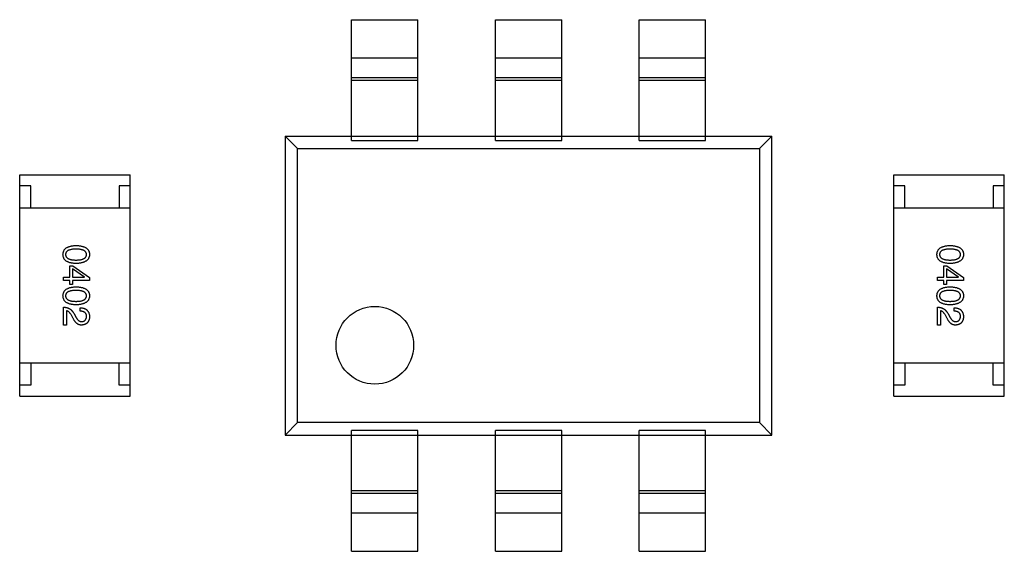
# Model space of a CAD drawing. Header units: millimetres. Extents: x 72 to 239, y 133 to 319.
# Tile 92 of 240: x 100.33 to 104.78, y 250.17 to 252.57. Entities that reach past the tile are written whole.
import ezdxf

# ---------------------------------------------------------------- set-up
doc = ezdxf.new("R2010")
doc.units = ezdxf.units.MM
doc.header["$LTSCALE"] = 5
doc.layers.get('0').update_dxf_attribs({"linetype": 'CONTINUOUS'})

msp = doc.modelspace()

# ---------------------------------------------------------------- linework, layer by layer
for p, q in [((101.8285, 252.0268), (101.8285, 252.5728)), ((101.8285, 252.5728), (102.1285, 252.5728)), ((102.1285, 252.0268), (102.1285, 252.5728)), ((102.4785, 252.0268), (102.4785, 252.5728)), ((102.4785, 252.5728), (102.7785, 252.5728)), ((102.7785, 252.0268), (102.7785, 252.5728)), ((103.1285, 252.0268), (103.1285, 252.5728)), ((103.1285, 252.5728), (103.4285, 252.5728)), ((103.4285, 252.0268), (103.4285, 252.5728)), ((101.8285, 252.4011), (102.1285, 252.4011)), ((102.4785, 252.4011), (102.7785, 252.4011)), ((103.1285, 252.4011), (103.4285, 252.4011)), ((102.1285, 252.3098), (101.8285, 252.3098)), ((102.1285, 252.2977), (101.8285, 252.2977)), ((102.7785, 252.3098), (102.4785, 252.3098)), ((102.7785, 252.2977), (102.4785, 252.2977)), ((103.4285, 252.3098), (103.1285, 252.3098)), ((103.4285, 252.2977), (103.1285, 252.2977)), ((101.5285, 252.0478), (101.5285, 250.6978)), ((101.5847, 251.9916), (101.5285, 252.0478)), ((101.5285, 252.0478), (103.7285, 252.0478)), ((103.7285, 252.0478), (103.6722, 251.9916)), ((103.7285, 250.6978), (103.7285, 252.0478)), ((101.8285, 252.0268), (102.1285, 252.0268)), ((102.4785, 252.0268), (102.7785, 252.0268)), ((103.1285, 252.0268), (103.4285, 252.0268)), ((101.5847, 250.754), (101.5847, 251.9916)), ((101.5847, 251.9916), (103.6722, 251.9916)), ((103.6722, 251.9916), (103.6722, 250.754)), ((100.3285, 250.8727), (100.3285, 251.8727)), ((100.3285, 251.8727), (100.8285, 251.8727)), ((100.8285, 250.8727), (100.8285, 251.8727)), ((104.2785, 250.8727), (104.2785, 251.8727)), ((104.2785, 251.8727), (104.7785, 251.8727)), ((104.7785, 250.8727), (104.7785, 251.8727)), ((100.3785, 251.8227), (100.3285, 251.8227)), ((100.3785, 251.7227), (100.3785, 251.8227)), ((100.7785, 251.8227), (100.7785, 251.7227)), ((100.8285, 251.8227), (100.7785, 251.8227)), ((104.3285, 251.8227), (104.2785, 251.8227)), ((104.3285, 251.7227), (104.3285, 251.8227)), ((104.7285, 251.8227), (104.7285, 251.7227)), ((104.7785, 251.8227), (104.7285, 251.8227)), ((100.8285, 251.7227), (100.3285, 251.7227)), ((104.7785, 251.7227), (104.2785, 251.7227)), ((100.555, 251.4103), (100.555, 251.4621)), ((100.555, 251.4621), (100.5694, 251.4621)), ((100.5674, 251.4483), (100.5674, 251.4103)), ((100.6212, 251.4109), (100.5674, 251.4483)), ((100.5694, 251.4621), (100.6442, 251.4083)), ((104.505, 251.4103), (104.505, 251.4621)), ((104.505, 251.4621), (104.5194, 251.4621)), ((104.5174, 251.4483), (104.5174, 251.4103)), ((104.5712, 251.4109), (104.5174, 251.4483)), ((104.5194, 251.4621), (104.5942, 251.4083)), ((100.5261, 251.3958), (100.5261, 251.4103)), ((100.5261, 251.4103), (100.555, 251.4103)), ((100.555, 251.3958), (100.5261, 251.3958)), ((100.555, 251.3781), (100.555, 251.3958)), ((100.5674, 251.4103), (100.6212, 251.4103)), ((100.5674, 251.3958), (100.5674, 251.3781)), ((100.6442, 251.3958), (100.5674, 251.3958)), ((100.6212, 251.4103), (100.6212, 251.4109)), ((100.6442, 251.4083), (100.6442, 251.3958)), ((104.4761, 251.3958), (104.4761, 251.4103)), ((104.4761, 251.4103), (104.505, 251.4103)), ((104.505, 251.3958), (104.4761, 251.3958)), ((104.505, 251.3781), (104.505, 251.3958)), ((104.5174, 251.4103), (104.5712, 251.4103)), ((104.5174, 251.3958), (104.5174, 251.3781)), ((104.5942, 251.3958), (104.5174, 251.3958)), ((104.5712, 251.4103), (104.5712, 251.4109)), ((104.5942, 251.4083), (104.5942, 251.3958)), ((100.5674, 251.3781), (100.555, 251.3781)), ((104.5174, 251.3781), (104.505, 251.3781)), ((100.5261, 251.1942), (100.5261, 251.2749)), ((100.5399, 251.2585), (100.5399, 251.1942)), ((100.5727, 251.2473), (100.5819, 251.2316)), ((100.6015, 251.2572), (100.6015, 251.2723)), ((104.4761, 251.1942), (104.4761, 251.2749)), ((104.4899, 251.2585), (104.4899, 251.1942)), ((104.5227, 251.2473), (104.5319, 251.2316)), ((104.5515, 251.2572), (104.5515, 251.2723)), ((100.5694, 251.2264), (100.5622, 251.2388)), ((104.5194, 251.2264), (104.5122, 251.2388)), ((100.5399, 251.1942), (100.5261, 251.1942)), ((104.4899, 251.1942), (104.4761, 251.1942)), ((100.8285, 251.0227), (100.3285, 251.0227)), ((100.3785, 251.0227), (100.3785, 250.9227)), ((100.7785, 250.9227), (100.7785, 251.0227)), ((104.7785, 251.0227), (104.2785, 251.0227)), ((104.3285, 251.0227), (104.3285, 250.9227)), ((104.7285, 250.9227), (104.7285, 251.0227)), ((100.3785, 250.9227), (100.3285, 250.9227)), ((100.8285, 250.9227), (100.7785, 250.9227)), ((104.3285, 250.9227), (104.2785, 250.9227)), ((104.7785, 250.9227), (104.7285, 250.9227)), ((100.3285, 250.8727), (100.8285, 250.8727)), ((104.2785, 250.8727), (104.7785, 250.8727)), ((101.5847, 250.754), (101.5285, 250.6978)), ((103.6722, 250.754), (101.5847, 250.754)), ((101.8285, 250.1728), (101.8285, 250.7189)), ((102.1285, 250.7189), (101.8285, 250.7189)), ((102.1285, 250.1728), (102.1285, 250.7189)), ((102.4785, 250.1728), (102.4785, 250.7189)), ((102.7785, 250.7189), (102.4785, 250.7189)), ((102.7785, 250.1728), (102.7785, 250.7189)), ((103.1285, 250.1728), (103.1285, 250.7189)), ((103.4285, 250.7189), (103.1285, 250.7189)), ((103.4285, 250.1728), (103.4285, 250.7189)), ((103.7285, 250.6978), (103.6722, 250.754)), ((101.5285, 250.6978), (103.7285, 250.6978)), ((101.8285, 250.448), (102.1285, 250.448)), ((102.4785, 250.448), (102.7785, 250.448)), ((103.1285, 250.448), (103.4285, 250.448)), ((101.8285, 250.4358), (102.1285, 250.4358)), ((102.4785, 250.4358), (102.7785, 250.4358)), ((103.1285, 250.4358), (103.4285, 250.4358)), ((102.1285, 250.3446), (101.8285, 250.3446)), ((102.7785, 250.3446), (102.4785, 250.3446)), ((103.4285, 250.3446), (103.1285, 250.3446)), ((101.8285, 250.1728), (102.1285, 250.1728)), ((102.4785, 250.1728), (102.7785, 250.1728)), ((103.1285, 250.1728), (103.4285, 250.1728))]:
    msp.add_line(p, q)
msp.add_circle((101.9335, 251.1028), 0.1754)
for points, knots in [([(100.5242, 251.5127), (100.5242, 251.5143), (100.5244, 251.5174), (100.5251, 251.5219), (100.5264, 251.5261), (100.528, 251.53), (100.5301, 251.5336), (100.5327, 251.537), (100.5357, 251.54), (100.5393, 251.5426), (100.5432, 251.5451), (100.5476, 251.5471), (100.5524, 251.5489), (100.5577, 251.5504), (100.5634, 251.5516), (100.5696, 251.5525), (100.5762, 251.5531), (100.5808, 251.5533), (100.5832, 251.5534)], [0, 0, 0, 0, 0.059135, 0.115606, 0.169241, 0.221578, 0.273261, 0.324749, 0.377329, 0.431642, 0.488541, 0.548597, 0.612232, 0.680174, 0.752504, 0.829777, 0.912307, 1, 1, 1, 1]), ([(100.5832, 251.537), (100.5813, 251.537), (100.5776, 251.5369), (100.5722, 251.5366), (100.5672, 251.5362), (100.5626, 251.5355), (100.5584, 251.5346), (100.5545, 251.5337), (100.551, 251.5324), (100.5478, 251.531), (100.545, 251.5294), (100.5426, 251.5276), (100.5405, 251.5256), (100.5389, 251.5234), (100.5375, 251.521), (100.5366, 251.5184), (100.5361, 251.5156), (100.536, 251.5137), (100.536, 251.5127)], [0, 0, 0, 0, 0.096457, 0.187288, 0.27178, 0.350132, 0.423455, 0.491343, 0.554037, 0.612253, 0.666313, 0.717038, 0.764921, 0.811214, 0.856775, 0.902988, 0.950234, 1, 1, 1, 1]), ([(100.5832, 251.5534), (100.5856, 251.5533), (100.5903, 251.5531), (100.5972, 251.5525), (100.6036, 251.5516), (100.6095, 251.5504), (100.615, 251.5489), (100.62, 251.5471), (100.6245, 251.5451), (100.6286, 251.5426), (100.6322, 251.54), (100.6353, 251.537), (100.638, 251.5336), (100.6402, 251.53), (100.6419, 251.5261), (100.6432, 251.5219), (100.6439, 251.5174), (100.6441, 251.5143), (100.6442, 251.5127)], [0, 0, 0, 0, 0.088823, 0.172287, 0.250296, 0.323438, 0.392244, 0.456221, 0.516635, 0.573871, 0.628, 0.680335, 0.731489, 0.782557, 0.834044, 0.886738, 0.942089, 1, 1, 1, 1]), ([(100.6304, 251.5127), (100.6303, 251.5137), (100.6303, 251.5156), (100.6297, 251.5184), (100.6288, 251.521), (100.6275, 251.5234), (100.6258, 251.5256), (100.6238, 251.5276), (100.6213, 251.5294), (100.6185, 251.531), (100.6154, 251.5324), (100.6119, 251.5337), (100.608, 251.5346), (100.6037, 251.5355), (100.5991, 251.5362), (100.5941, 251.5366), (100.5888, 251.5369), (100.5851, 251.537), (100.5832, 251.537)], [0, 0, 0, 0, 0.049764, 0.097007, 0.143217, 0.188577, 0.235116, 0.282997, 0.333719, 0.387776, 0.445989, 0.508679, 0.576563, 0.649481, 0.728235, 0.812722, 0.903548, 1, 1, 1, 1]), ([(104.4742, 251.5127), (104.4742, 251.5143), (104.4744, 251.5174), (104.4751, 251.5219), (104.4763, 251.5261), (104.478, 251.53), (104.4801, 251.5336), (104.4827, 251.537), (104.4857, 251.54), (104.4893, 251.5426), (104.4932, 251.5451), (104.4976, 251.5471), (104.5024, 251.5489), (104.5077, 251.5504), (104.5134, 251.5516), (104.5196, 251.5525), (104.5262, 251.5531), (104.5308, 251.5533), (104.5332, 251.5534)], [0, 0, 0, 0, 0.059135, 0.115606, 0.169241, 0.221578, 0.273261, 0.324749, 0.377329, 0.431642, 0.488541, 0.548597, 0.612232, 0.680174, 0.752504, 0.829777, 0.912307, 1, 1, 1, 1]), ([(104.5332, 251.537), (104.5313, 251.537), (104.5276, 251.5369), (104.5222, 251.5366), (104.5172, 251.5362), (104.5126, 251.5355), (104.5084, 251.5346), (104.5045, 251.5337), (104.501, 251.5324), (104.4978, 251.531), (104.495, 251.5294), (104.4926, 251.5276), (104.4905, 251.5256), (104.4889, 251.5234), (104.4875, 251.521), (104.4866, 251.5184), (104.4861, 251.5156), (104.486, 251.5137), (104.486, 251.5127)], [0, 0, 0, 0, 0.096457, 0.187288, 0.27178, 0.350132, 0.423455, 0.491343, 0.554037, 0.612253, 0.666313, 0.717038, 0.764921, 0.811214, 0.856775, 0.902988, 0.950234, 1, 1, 1, 1]), ([(104.5332, 251.5534), (104.5356, 251.5533), (104.5403, 251.5531), (104.5472, 251.5525), (104.5536, 251.5516), (104.5595, 251.5504), (104.565, 251.5489), (104.5699, 251.5471), (104.5745, 251.5451), (104.5786, 251.5426), (104.5822, 251.54), (104.5853, 251.537), (104.588, 251.5336), (104.5902, 251.53), (104.5919, 251.5261), (104.5932, 251.5219), (104.5939, 251.5174), (104.5941, 251.5143), (104.5942, 251.5127)], [0, 0, 0, 0, 0.088823, 0.172287, 0.250296, 0.323438, 0.392244, 0.456221, 0.516635, 0.573871, 0.628, 0.680335, 0.731489, 0.782557, 0.834044, 0.886738, 0.942089, 1, 1, 1, 1]), ([(104.5804, 251.5127), (104.5803, 251.5137), (104.5803, 251.5156), (104.5797, 251.5184), (104.5788, 251.521), (104.5775, 251.5234), (104.5758, 251.5256), (104.5738, 251.5276), (104.5713, 251.5294), (104.5685, 251.531), (104.5654, 251.5324), (104.5619, 251.5337), (104.558, 251.5346), (104.5537, 251.5355), (104.5491, 251.5362), (104.5441, 251.5366), (104.5388, 251.5369), (104.5351, 251.537), (104.5332, 251.537)], [0, 0, 0, 0, 0.049764, 0.097007, 0.143217, 0.188577, 0.235116, 0.282997, 0.333719, 0.387776, 0.445989, 0.508679, 0.576563, 0.649481, 0.728235, 0.812722, 0.903548, 1, 1, 1, 1]), ([(100.5832, 251.472), (100.5808, 251.4721), (100.5762, 251.4723), (100.5696, 251.4729), (100.5634, 251.4738), (100.5577, 251.475), (100.5524, 251.4765), (100.5476, 251.4783), (100.5432, 251.4804), (100.5392, 251.4828), (100.5357, 251.4855), (100.5327, 251.4885), (100.5301, 251.4918), (100.528, 251.4954), (100.5264, 251.4993), (100.5251, 251.5035), (100.5244, 251.508), (100.5242, 251.5111), (100.5242, 251.5127)], [0, 0, 0, 0, 0.08769, 0.170218, 0.24749, 0.319818, 0.387758, 0.451391, 0.511445, 0.568185, 0.622681, 0.67526, 0.726746, 0.778428, 0.830764, 0.884397, 0.940866, 1, 1, 1, 1]), ([(100.536, 251.5127), (100.536, 251.5117), (100.5361, 251.5097), (100.5368, 251.5069), (100.5378, 251.5042), (100.5391, 251.5018), (100.5408, 251.4995), (100.5429, 251.4975), (100.5453, 251.4956), (100.5481, 251.4939), (100.5513, 251.4925), (100.5548, 251.4912), (100.5586, 251.4901), (100.5629, 251.4893), (100.5674, 251.4886), (100.5724, 251.4881), (100.5776, 251.4878), (100.5813, 251.4878), (100.5832, 251.4878)], [0, 0, 0, 0, 0.050879, 0.099377, 0.146973, 0.193618, 0.240619, 0.289461, 0.34047, 0.395283, 0.453059, 0.515633, 0.582666, 0.655287, 0.732971, 0.815933, 0.905166, 1, 1, 1, 1]), ([(100.5832, 251.4878), (100.5851, 251.4878), (100.5888, 251.4878), (100.5941, 251.4881), (100.5991, 251.4886), (100.6037, 251.4893), (100.608, 251.4902), (100.6119, 251.4912), (100.6154, 251.4925), (100.6186, 251.4939), (100.6213, 251.4956), (100.6238, 251.4974), (100.6258, 251.4995), (100.6275, 251.5017), (100.6288, 251.5042), (100.6297, 251.5069), (100.6303, 251.5097), (100.6303, 251.5117), (100.6304, 251.5127)], [0, 0, 0, 0, 0.095719, 0.185854, 0.269738, 0.347952, 0.420315, 0.487894, 0.550245, 0.608186, 0.662454, 0.713283, 0.761375, 0.808209, 0.854301, 0.901312, 0.949396, 1, 1, 1, 1]), ([(100.6442, 251.5127), (100.6441, 251.5111), (100.6439, 251.5081), (100.643, 251.5036), (100.6417, 251.4995), (100.6399, 251.4956), (100.6377, 251.492), (100.635, 251.4888), (100.6319, 251.4858), (100.6282, 251.4831), (100.6242, 251.4807), (100.6197, 251.4786), (100.6147, 251.4768), (100.6093, 251.4752), (100.6034, 251.474), (100.5971, 251.473), (100.5903, 251.4724), (100.5856, 251.4722), (100.5832, 251.472)], [0, 0, 0, 0, 0.057415, 0.112361, 0.16496, 0.216437, 0.267441, 0.318839, 0.371478, 0.426325, 0.483626, 0.544235, 0.608673, 0.677374, 0.750405, 0.828394, 0.911525, 1, 1, 1, 1]), ([(104.5332, 251.472), (104.5308, 251.4721), (104.5262, 251.4723), (104.5196, 251.4729), (104.5134, 251.4738), (104.5077, 251.475), (104.5024, 251.4765), (104.4976, 251.4783), (104.4932, 251.4804), (104.4892, 251.4828), (104.4857, 251.4855), (104.4827, 251.4885), (104.4801, 251.4918), (104.478, 251.4954), (104.4763, 251.4993), (104.4751, 251.5035), (104.4744, 251.508), (104.4742, 251.5111), (104.4742, 251.5127)], [0, 0, 0, 0, 0.08769, 0.170218, 0.24749, 0.319818, 0.387758, 0.451391, 0.511445, 0.568185, 0.622681, 0.67526, 0.726746, 0.778428, 0.830764, 0.884397, 0.940866, 1, 1, 1, 1]), ([(104.486, 251.5127), (104.486, 251.5117), (104.4861, 251.5097), (104.4868, 251.5069), (104.4878, 251.5042), (104.4891, 251.5018), (104.4908, 251.4995), (104.4929, 251.4975), (104.4953, 251.4956), (104.4981, 251.4939), (104.5013, 251.4925), (104.5048, 251.4912), (104.5086, 251.4901), (104.5129, 251.4893), (104.5174, 251.4886), (104.5224, 251.4881), (104.5276, 251.4878), (104.5313, 251.4878), (104.5332, 251.4878)], [0, 0, 0, 0, 0.050879, 0.099377, 0.146973, 0.193618, 0.240619, 0.289461, 0.34047, 0.395283, 0.453059, 0.515633, 0.582666, 0.655287, 0.732971, 0.815933, 0.905166, 1, 1, 1, 1]), ([(104.5332, 251.4878), (104.5351, 251.4878), (104.5388, 251.4878), (104.5441, 251.4881), (104.5491, 251.4886), (104.5537, 251.4893), (104.558, 251.4902), (104.5619, 251.4912), (104.5654, 251.4925), (104.5685, 251.4939), (104.5713, 251.4956), (104.5738, 251.4974), (104.5758, 251.4995), (104.5775, 251.5017), (104.5788, 251.5042), (104.5797, 251.5069), (104.5803, 251.5097), (104.5803, 251.5117), (104.5804, 251.5127)], [0, 0, 0, 0, 0.095719, 0.185854, 0.269738, 0.347952, 0.420315, 0.487894, 0.550245, 0.608186, 0.662454, 0.713283, 0.761375, 0.808209, 0.854301, 0.901312, 0.949396, 1, 1, 1, 1]), ([(104.5942, 251.5127), (104.5941, 251.5111), (104.5939, 251.5081), (104.593, 251.5036), (104.5917, 251.4995), (104.5899, 251.4956), (104.5877, 251.492), (104.585, 251.4888), (104.5818, 251.4858), (104.5782, 251.4831), (104.5742, 251.4807), (104.5697, 251.4786), (104.5647, 251.4768), (104.5593, 251.4752), (104.5534, 251.474), (104.5471, 251.473), (104.5403, 251.4724), (104.5356, 251.4722), (104.5332, 251.472)], [0, 0, 0, 0, 0.057415, 0.112361, 0.16496, 0.216437, 0.267441, 0.318839, 0.371478, 0.426325, 0.483626, 0.544235, 0.608673, 0.677374, 0.750405, 0.828394, 0.911525, 1, 1, 1, 1]), ([(100.5242, 251.3262), (100.5242, 251.3278), (100.5244, 251.3309), (100.5251, 251.3354), (100.5264, 251.3396), (100.528, 251.3435), (100.5301, 251.3471), (100.5327, 251.3504), (100.5357, 251.3534), (100.5393, 251.3561), (100.5432, 251.3585), (100.5476, 251.3606), (100.5524, 251.3624), (100.5577, 251.3639), (100.5634, 251.3651), (100.5696, 251.366), (100.5762, 251.3666), (100.5808, 251.3668), (100.5832, 251.3668)], [0, 0, 0, 0, 0.059135, 0.115606, 0.169241, 0.221578, 0.273261, 0.324749, 0.377329, 0.431642, 0.488541, 0.548597, 0.612232, 0.680174, 0.752504, 0.829777, 0.912307, 1, 1, 1, 1]), ([(100.5832, 251.3504), (100.5813, 251.3504), (100.5776, 251.3504), (100.5722, 251.3501), (100.5672, 251.3496), (100.5626, 251.349), (100.5584, 251.3481), (100.5545, 251.3471), (100.551, 251.3459), (100.5478, 251.3445), (100.545, 251.3429), (100.5426, 251.3411), (100.5405, 251.3391), (100.5389, 251.3368), (100.5375, 251.3345), (100.5366, 251.3319), (100.5361, 251.3291), (100.536, 251.3272), (100.536, 251.3262)], [0, 0, 0, 0, 0.096457, 0.187288, 0.27178, 0.350132, 0.423455, 0.491343, 0.554037, 0.612253, 0.666313, 0.717038, 0.764921, 0.811214, 0.856775, 0.902988, 0.950234, 1, 1, 1, 1]), ([(100.5832, 251.3668), (100.5856, 251.3668), (100.5903, 251.3666), (100.5972, 251.366), (100.6036, 251.3651), (100.6095, 251.3639), (100.615, 251.3624), (100.62, 251.3606), (100.6245, 251.3585), (100.6286, 251.3561), (100.6322, 251.3534), (100.6353, 251.3504), (100.638, 251.3471), (100.6402, 251.3435), (100.6419, 251.3396), (100.6432, 251.3354), (100.6439, 251.3309), (100.6441, 251.3278), (100.6442, 251.3262)], [0, 0, 0, 0, 0.088823, 0.172287, 0.250296, 0.323438, 0.392244, 0.456221, 0.516635, 0.573871, 0.628, 0.680335, 0.731489, 0.782557, 0.834044, 0.886738, 0.942089, 1, 1, 1, 1]), ([(100.6304, 251.3262), (100.6303, 251.3272), (100.6303, 251.3291), (100.6297, 251.3319), (100.6288, 251.3345), (100.6275, 251.3369), (100.6258, 251.339), (100.6238, 251.3411), (100.6213, 251.3429), (100.6185, 251.3445), (100.6154, 251.3459), (100.6119, 251.3471), (100.608, 251.3481), (100.6037, 251.349), (100.5991, 251.3496), (100.5941, 251.3501), (100.5888, 251.3504), (100.5851, 251.3504), (100.5832, 251.3504)], [0, 0, 0, 0, 0.049764, 0.097007, 0.143217, 0.188577, 0.235116, 0.282997, 0.333719, 0.387776, 0.445989, 0.508679, 0.576563, 0.649481, 0.728235, 0.812722, 0.903548, 1, 1, 1, 1]), ([(104.4742, 251.3262), (104.4742, 251.3278), (104.4744, 251.3309), (104.4751, 251.3354), (104.4763, 251.3396), (104.478, 251.3435), (104.4801, 251.3471), (104.4827, 251.3504), (104.4857, 251.3534), (104.4893, 251.3561), (104.4932, 251.3585), (104.4976, 251.3606), (104.5024, 251.3624), (104.5077, 251.3639), (104.5134, 251.3651), (104.5196, 251.366), (104.5262, 251.3666), (104.5308, 251.3668), (104.5332, 251.3668)], [0, 0, 0, 0, 0.059135, 0.115606, 0.169241, 0.221578, 0.273261, 0.324749, 0.377329, 0.431642, 0.488541, 0.548597, 0.612232, 0.680174, 0.752504, 0.829777, 0.912307, 1, 1, 1, 1]), ([(104.5332, 251.3504), (104.5313, 251.3504), (104.5276, 251.3504), (104.5222, 251.3501), (104.5172, 251.3496), (104.5126, 251.349), (104.5084, 251.3481), (104.5045, 251.3471), (104.501, 251.3459), (104.4978, 251.3445), (104.495, 251.3429), (104.4926, 251.3411), (104.4905, 251.3391), (104.4889, 251.3368), (104.4875, 251.3345), (104.4866, 251.3319), (104.4861, 251.3291), (104.486, 251.3272), (104.486, 251.3262)], [0, 0, 0, 0, 0.096457, 0.187288, 0.27178, 0.350132, 0.423455, 0.491343, 0.554037, 0.612253, 0.666313, 0.717038, 0.764921, 0.811214, 0.856775, 0.902988, 0.950234, 1, 1, 1, 1]), ([(104.5332, 251.3668), (104.5356, 251.3668), (104.5403, 251.3666), (104.5472, 251.366), (104.5536, 251.3651), (104.5595, 251.3639), (104.565, 251.3624), (104.5699, 251.3606), (104.5745, 251.3585), (104.5786, 251.3561), (104.5822, 251.3534), (104.5853, 251.3504), (104.588, 251.3471), (104.5902, 251.3435), (104.5919, 251.3396), (104.5932, 251.3354), (104.5939, 251.3309), (104.5941, 251.3278), (104.5942, 251.3262)], [0, 0, 0, 0, 0.088823, 0.172287, 0.250296, 0.323438, 0.392244, 0.456221, 0.516635, 0.573871, 0.628, 0.680335, 0.731489, 0.782557, 0.834044, 0.886738, 0.942089, 1, 1, 1, 1]), ([(104.5804, 251.3262), (104.5803, 251.3272), (104.5803, 251.3291), (104.5797, 251.3319), (104.5788, 251.3345), (104.5775, 251.3369), (104.5758, 251.339), (104.5738, 251.3411), (104.5713, 251.3429), (104.5685, 251.3445), (104.5654, 251.3459), (104.5619, 251.3471), (104.558, 251.3481), (104.5537, 251.349), (104.5491, 251.3496), (104.5441, 251.3501), (104.5388, 251.3504), (104.5351, 251.3504), (104.5332, 251.3504)], [0, 0, 0, 0, 0.049764, 0.097007, 0.143217, 0.188577, 0.235116, 0.282997, 0.333719, 0.387776, 0.445989, 0.508679, 0.576563, 0.649481, 0.728235, 0.812722, 0.903548, 1, 1, 1, 1]), ([(100.5832, 251.2855), (100.5808, 251.2856), (100.5762, 251.2858), (100.5696, 251.2864), (100.5634, 251.2873), (100.5577, 251.2885), (100.5524, 251.29), (100.5476, 251.2918), (100.5432, 251.2938), (100.5392, 251.2962), (100.5357, 251.2989), (100.5327, 251.3019), (100.5301, 251.3053), (100.528, 251.3089), (100.5264, 251.3128), (100.5251, 251.317), (100.5244, 251.3215), (100.5242, 251.3246), (100.5242, 251.3262)], [0, 0, 0, 0, 0.08769, 0.170218, 0.24749, 0.319818, 0.387758, 0.451391, 0.511445, 0.568185, 0.622681, 0.67526, 0.726746, 0.778428, 0.830764, 0.884397, 0.940866, 1, 1, 1, 1]), ([(100.536, 251.3262), (100.536, 251.3252), (100.5361, 251.3232), (100.5368, 251.3204), (100.5378, 251.3177), (100.5391, 251.3152), (100.5408, 251.313), (100.5429, 251.3109), (100.5453, 251.3091), (100.5481, 251.3074), (100.5513, 251.3059), (100.5548, 251.3047), (100.5586, 251.3036), (100.5629, 251.3028), (100.5674, 251.3021), (100.5724, 251.3016), (100.5776, 251.3013), (100.5813, 251.3013), (100.5832, 251.3013)], [0, 0, 0, 0, 0.050879, 0.099377, 0.146973, 0.193618, 0.240619, 0.289461, 0.34047, 0.395283, 0.453059, 0.515633, 0.582666, 0.655287, 0.732971, 0.815933, 0.905166, 1, 1, 1, 1]), ([(100.5832, 251.3013), (100.5851, 251.3013), (100.5888, 251.3013), (100.5941, 251.3016), (100.5991, 251.3021), (100.6037, 251.3028), (100.608, 251.3036), (100.6119, 251.3047), (100.6154, 251.3059), (100.6186, 251.3074), (100.6213, 251.3091), (100.6238, 251.3109), (100.6258, 251.313), (100.6275, 251.3152), (100.6288, 251.3177), (100.6297, 251.3204), (100.6303, 251.3232), (100.6303, 251.3252), (100.6304, 251.3262)], [0, 0, 0, 0, 0.095719, 0.185854, 0.269738, 0.347952, 0.420315, 0.487894, 0.550245, 0.608186, 0.662454, 0.713283, 0.761375, 0.808209, 0.854301, 0.901312, 0.949396, 1, 1, 1, 1]), ([(100.6442, 251.3262), (100.6441, 251.3246), (100.6439, 251.3216), (100.643, 251.3171), (100.6417, 251.313), (100.6399, 251.3091), (100.6377, 251.3055), (100.635, 251.3022), (100.6319, 251.2993), (100.6282, 251.2966), (100.6242, 251.2942), (100.6197, 251.292), (100.6147, 251.2902), (100.6093, 251.2887), (100.6034, 251.2875), (100.5971, 251.2865), (100.5903, 251.2858), (100.5856, 251.2856), (100.5832, 251.2855)], [0, 0, 0, 0, 0.057415, 0.112361, 0.16496, 0.216437, 0.267441, 0.318839, 0.371478, 0.426325, 0.483626, 0.544235, 0.608673, 0.677374, 0.750405, 0.828394, 0.911525, 1, 1, 1, 1]), ([(104.5332, 251.2855), (104.5308, 251.2856), (104.5262, 251.2858), (104.5196, 251.2864), (104.5134, 251.2873), (104.5077, 251.2885), (104.5024, 251.29), (104.4976, 251.2918), (104.4932, 251.2938), (104.4892, 251.2962), (104.4857, 251.2989), (104.4827, 251.3019), (104.4801, 251.3053), (104.478, 251.3089), (104.4763, 251.3128), (104.4751, 251.317), (104.4744, 251.3215), (104.4742, 251.3246), (104.4742, 251.3262)], [0, 0, 0, 0, 0.08769, 0.170218, 0.24749, 0.319818, 0.387758, 0.451391, 0.511445, 0.568185, 0.622681, 0.67526, 0.726746, 0.778428, 0.830764, 0.884397, 0.940866, 1, 1, 1, 1]), ([(104.486, 251.3262), (104.486, 251.3252), (104.4861, 251.3232), (104.4868, 251.3204), (104.4878, 251.3177), (104.4891, 251.3152), (104.4908, 251.313), (104.4929, 251.3109), (104.4953, 251.3091), (104.4981, 251.3074), (104.5013, 251.3059), (104.5048, 251.3047), (104.5086, 251.3036), (104.5129, 251.3028), (104.5174, 251.3021), (104.5224, 251.3016), (104.5276, 251.3013), (104.5313, 251.3013), (104.5332, 251.3013)], [0, 0, 0, 0, 0.050879, 0.099377, 0.146973, 0.193618, 0.240619, 0.289461, 0.34047, 0.395283, 0.453059, 0.515633, 0.582666, 0.655287, 0.732971, 0.815933, 0.905166, 1, 1, 1, 1]), ([(104.5332, 251.3013), (104.5351, 251.3013), (104.5388, 251.3013), (104.5441, 251.3016), (104.5491, 251.3021), (104.5537, 251.3028), (104.558, 251.3036), (104.5619, 251.3047), (104.5654, 251.3059), (104.5685, 251.3074), (104.5713, 251.3091), (104.5738, 251.3109), (104.5758, 251.313), (104.5775, 251.3152), (104.5788, 251.3177), (104.5797, 251.3204), (104.5803, 251.3232), (104.5803, 251.3252), (104.5804, 251.3262)], [0, 0, 0, 0, 0.095719, 0.185854, 0.269738, 0.347952, 0.420315, 0.487894, 0.550245, 0.608186, 0.662454, 0.713283, 0.761375, 0.808209, 0.854301, 0.901312, 0.949396, 1, 1, 1, 1]), ([(104.5942, 251.3262), (104.5941, 251.3246), (104.5939, 251.3216), (104.593, 251.3171), (104.5917, 251.313), (104.5899, 251.3091), (104.5877, 251.3055), (104.585, 251.3022), (104.5818, 251.2993), (104.5782, 251.2966), (104.5742, 251.2942), (104.5697, 251.292), (104.5647, 251.2902), (104.5593, 251.2887), (104.5534, 251.2875), (104.5471, 251.2865), (104.5403, 251.2858), (104.5356, 251.2856), (104.5332, 251.2855)], [0, 0, 0, 0, 0.057415, 0.112361, 0.16496, 0.216437, 0.267441, 0.318839, 0.371478, 0.426325, 0.483626, 0.544235, 0.608673, 0.677374, 0.750405, 0.828394, 0.911525, 1, 1, 1, 1]), ([(100.5261, 251.2749), (100.5274, 251.2748), (100.53, 251.2747), (100.5338, 251.2743), (100.5375, 251.2738), (100.5411, 251.273), (100.5445, 251.272), (100.5477, 251.2708), (100.5509, 251.2693), (100.5538, 251.2677), (100.5567, 251.2659), (100.5594, 251.2638), (100.562, 251.2616), (100.5644, 251.2592), (100.5667, 251.2565), (100.5688, 251.2537), (100.5709, 251.2506), (100.5721, 251.2484), (100.5727, 251.2473)], [0, 0, 0, 0, 0.069512, 0.136307, 0.201431, 0.265186, 0.327322, 0.388242, 0.448098, 0.507757, 0.566952, 0.626243, 0.686026, 0.745963, 0.807549, 0.869906, 0.934172, 1, 1, 1, 1]), ([(100.5622, 251.2388), (100.5614, 251.2402), (100.5598, 251.2429), (100.5572, 251.2466), (100.5546, 251.2499), (100.5518, 251.2526), (100.549, 251.2548), (100.546, 251.2566), (100.543, 251.2579), (100.5409, 251.2583), (100.5399, 251.2585)], [0, 0, 0, 0, 0.158292, 0.304606, 0.440272, 0.565336, 0.681745, 0.791834, 0.896966, 1, 1, 1, 1]), ([(100.6015, 251.2723), (100.6032, 251.2722), (100.6065, 251.2721), (100.6112, 251.2716), (100.6156, 251.2707), (100.6196, 251.2696), (100.6234, 251.2681), (100.6269, 251.2663), (100.63, 251.2642), (100.6329, 251.2618), (100.6354, 251.2591), (100.6376, 251.2561), (100.6395, 251.2527), (100.6411, 251.2491), (100.6424, 251.2452), (100.6433, 251.2409), (100.6439, 251.2364), (100.6441, 251.2332), (100.6442, 251.2316)], [0, 0, 0, 0, 0.074935, 0.145873, 0.212498, 0.27598, 0.33603, 0.394042, 0.450372, 0.505546, 0.560812, 0.616481, 0.673265, 0.732328, 0.7938, 0.858943, 0.92718, 1, 1, 1, 1]), ([(100.6304, 251.2336), (100.6304, 251.2345), (100.6303, 251.2363), (100.63, 251.2389), (100.6294, 251.2414), (100.6286, 251.2437), (100.6276, 251.2458), (100.6264, 251.2477), (100.6249, 251.2494), (100.6232, 251.251), (100.6213, 251.2524), (100.6191, 251.2536), (100.6167, 251.2546), (100.6141, 251.2555), (100.6113, 251.2562), (100.6082, 251.2567), (100.605, 251.2571), (100.6027, 251.2571), (100.6015, 251.2572)], [0, 0, 0, 0, 0.065945, 0.127767, 0.186553, 0.242898, 0.297728, 0.351599, 0.404854, 0.459191, 0.515338, 0.573322, 0.634405, 0.698538, 0.767039, 0.84022, 0.917406, 1, 1, 1, 1]), ([(104.4761, 251.2749), (104.4774, 251.2748), (104.48, 251.2747), (104.4838, 251.2743), (104.4875, 251.2738), (104.4911, 251.273), (104.4945, 251.272), (104.4977, 251.2708), (104.5009, 251.2693), (104.5038, 251.2677), (104.5067, 251.2659), (104.5094, 251.2638), (104.512, 251.2616), (104.5144, 251.2592), (104.5167, 251.2565), (104.5188, 251.2537), (104.5209, 251.2506), (104.5221, 251.2484), (104.5227, 251.2473)], [0, 0, 0, 0, 0.069512, 0.136307, 0.201431, 0.265186, 0.327322, 0.388242, 0.448098, 0.507757, 0.566952, 0.626243, 0.686026, 0.745963, 0.807549, 0.869906, 0.934172, 1, 1, 1, 1]), ([(104.5122, 251.2388), (104.5114, 251.2402), (104.5098, 251.2429), (104.5072, 251.2466), (104.5046, 251.2499), (104.5018, 251.2526), (104.499, 251.2548), (104.496, 251.2566), (104.493, 251.2579), (104.4909, 251.2583), (104.4899, 251.2585)], [0, 0, 0, 0, 0.158292, 0.304606, 0.440272, 0.565336, 0.681745, 0.791834, 0.896966, 1, 1, 1, 1]), ([(104.5515, 251.2723), (104.5532, 251.2722), (104.5565, 251.2721), (104.5612, 251.2716), (104.5656, 251.2707), (104.5696, 251.2696), (104.5734, 251.2681), (104.5769, 251.2663), (104.58, 251.2642), (104.5829, 251.2618), (104.5854, 251.2591), (104.5876, 251.2561), (104.5895, 251.2527), (104.5911, 251.2491), (104.5923, 251.2452), (104.5933, 251.2409), (104.5939, 251.2364), (104.5941, 251.2332), (104.5942, 251.2316)], [0, 0, 0, 0, 0.074935, 0.145873, 0.212498, 0.27598, 0.33603, 0.394042, 0.450372, 0.505546, 0.560812, 0.616481, 0.673265, 0.732328, 0.7938, 0.858943, 0.92718, 1, 1, 1, 1]), ([(104.5804, 251.2336), (104.5804, 251.2345), (104.5803, 251.2363), (104.58, 251.2389), (104.5794, 251.2414), (104.5786, 251.2437), (104.5776, 251.2458), (104.5764, 251.2477), (104.5749, 251.2494), (104.5732, 251.251), (104.5713, 251.2524), (104.5691, 251.2536), (104.5667, 251.2546), (104.5641, 251.2555), (104.5613, 251.2562), (104.5582, 251.2567), (104.555, 251.2571), (104.5527, 251.2571), (104.5515, 251.2572)], [0, 0, 0, 0, 0.065945, 0.127767, 0.186553, 0.242898, 0.297728, 0.351599, 0.404854, 0.459191, 0.515338, 0.573322, 0.634405, 0.698538, 0.767039, 0.84022, 0.917406, 1, 1, 1, 1]), ([(100.6087, 251.1942), (100.6078, 251.1942), (100.6058, 251.1942), (100.6028, 251.1944), (100.6, 251.1949), (100.5972, 251.1957), (100.5945, 251.1968), (100.5918, 251.1981), (100.5892, 251.1997), (100.5867, 251.2016), (100.5843, 251.2038), (100.5819, 251.2062), (100.5797, 251.2089), (100.5775, 251.2118), (100.5753, 251.2151), (100.5733, 251.2186), (100.5713, 251.2224), (100.57, 251.225), (100.5694, 251.2264)], [0, 0, 0, 0, 0.055083, 0.109453, 0.162685, 0.21614, 0.26961, 0.324284, 0.380202, 0.437433, 0.497084, 0.559152, 0.624288, 0.692446, 0.763862, 0.838743, 0.917269, 1, 1, 1, 1]), ([(100.5819, 251.2316), (100.5823, 251.2307), (100.5833, 251.2289), (100.5848, 251.2263), (100.5864, 251.2239), (100.588, 251.2217), (100.5896, 251.2197), (100.5912, 251.2178), (100.5929, 251.2162), (100.5946, 251.2147), (100.5963, 251.2135), (100.5981, 251.2124), (100.5999, 251.2115), (100.6018, 251.2108), (100.6036, 251.2103), (100.6055, 251.21), (100.6075, 251.2099), (100.6088, 251.2099), (100.6094, 251.21)], [0, 0, 0, 0, 0.084365, 0.165386, 0.24176, 0.314729, 0.38433, 0.449952, 0.513164, 0.5734, 0.630824, 0.68644, 0.740136, 0.792605, 0.844515, 0.896112, 0.947763, 1, 1, 1, 1]), ([(100.6442, 251.2316), (100.6441, 251.2302), (100.6439, 251.2274), (100.6433, 251.2233), (100.6424, 251.2196), (100.6413, 251.216), (100.6399, 251.2128), (100.6383, 251.2098), (100.6365, 251.207), (100.6344, 251.2045), (100.632, 251.2023), (100.6294, 251.2003), (100.6266, 251.1987), (100.6235, 251.1972), (100.6202, 251.1961), (100.6166, 251.1952), (100.6127, 251.1946), (100.6101, 251.1943), (100.6087, 251.1942)], [0, 0, 0, 0, 0.074847, 0.14558, 0.212628, 0.276599, 0.337792, 0.396608, 0.453638, 0.509854, 0.565589, 0.621545, 0.678777, 0.737222, 0.798388, 0.862259, 0.929312, 1, 1, 1, 1]), ([(100.6094, 251.21), (100.6102, 251.21), (100.6118, 251.2102), (100.6141, 251.2106), (100.6163, 251.2112), (100.6183, 251.2119), (100.6202, 251.2128), (100.6219, 251.2139), (100.6234, 251.2151), (100.6249, 251.2165), (100.6261, 251.2181), (100.6272, 251.2198), (100.6281, 251.2217), (100.6289, 251.2238), (100.6295, 251.226), (100.63, 251.2284), (100.6302, 251.2309), (100.6303, 251.2327), (100.6304, 251.2336)], [0, 0, 0, 0, 0.069456, 0.136175, 0.198596, 0.258993, 0.316838, 0.37342, 0.428889, 0.48454, 0.540119, 0.597644, 0.65702, 0.718534, 0.783117, 0.851564, 0.923888, 1, 1, 1, 1]), ([(104.5587, 251.1942), (104.5577, 251.1942), (104.5558, 251.1942), (104.5528, 251.1944), (104.55, 251.1949), (104.5472, 251.1957), (104.5445, 251.1968), (104.5418, 251.1981), (104.5392, 251.1997), (104.5367, 251.2016), (104.5343, 251.2038), (104.5319, 251.2062), (104.5297, 251.2089), (104.5274, 251.2118), (104.5253, 251.2151), (104.5233, 251.2186), (104.5212, 251.2224), (104.52, 251.225), (104.5194, 251.2264)], [0, 0, 0, 0, 0.055083, 0.109453, 0.162685, 0.21614, 0.26961, 0.324284, 0.380202, 0.437433, 0.497084, 0.559152, 0.624288, 0.692446, 0.763862, 0.838743, 0.917269, 1, 1, 1, 1]), ([(104.5319, 251.2316), (104.5323, 251.2307), (104.5333, 251.2289), (104.5348, 251.2263), (104.5364, 251.2239), (104.538, 251.2217), (104.5396, 251.2197), (104.5412, 251.2178), (104.5429, 251.2162), (104.5446, 251.2147), (104.5463, 251.2135), (104.5481, 251.2124), (104.5499, 251.2115), (104.5518, 251.2108), (104.5536, 251.2103), (104.5555, 251.21), (104.5575, 251.2099), (104.5588, 251.2099), (104.5594, 251.21)], [0, 0, 0, 0, 0.084365, 0.165386, 0.24176, 0.314729, 0.38433, 0.449952, 0.513164, 0.5734, 0.630824, 0.68644, 0.740136, 0.792605, 0.844515, 0.896112, 0.947763, 1, 1, 1, 1]), ([(104.5942, 251.2316), (104.5941, 251.2302), (104.5939, 251.2274), (104.5933, 251.2233), (104.5924, 251.2196), (104.5913, 251.216), (104.5899, 251.2128), (104.5883, 251.2098), (104.5865, 251.207), (104.5844, 251.2045), (104.582, 251.2023), (104.5794, 251.2003), (104.5766, 251.1987), (104.5735, 251.1972), (104.5701, 251.1961), (104.5666, 251.1952), (104.5627, 251.1946), (104.5601, 251.1943), (104.5587, 251.1942)], [0, 0, 0, 0, 0.074847, 0.14558, 0.212628, 0.276599, 0.337792, 0.396608, 0.453638, 0.509854, 0.565589, 0.621545, 0.678777, 0.737222, 0.798388, 0.862259, 0.929312, 1, 1, 1, 1]), ([(104.5594, 251.21), (104.5602, 251.21), (104.5618, 251.2102), (104.5641, 251.2106), (104.5663, 251.2112), (104.5683, 251.2119), (104.5702, 251.2128), (104.5719, 251.2139), (104.5734, 251.2151), (104.5749, 251.2165), (104.5761, 251.2181), (104.5772, 251.2198), (104.5781, 251.2217), (104.5789, 251.2238), (104.5795, 251.226), (104.58, 251.2284), (104.5802, 251.2309), (104.5803, 251.2327), (104.5804, 251.2336)], [0, 0, 0, 0, 0.069456, 0.136175, 0.198596, 0.258993, 0.316838, 0.37342, 0.428889, 0.48454, 0.540119, 0.597644, 0.65702, 0.718534, 0.783117, 0.851564, 0.923888, 1, 1, 1, 1])]:
    msp.add_open_spline(points, degree=3, knots=knots)

doc.saveas('drawing.dxf')
